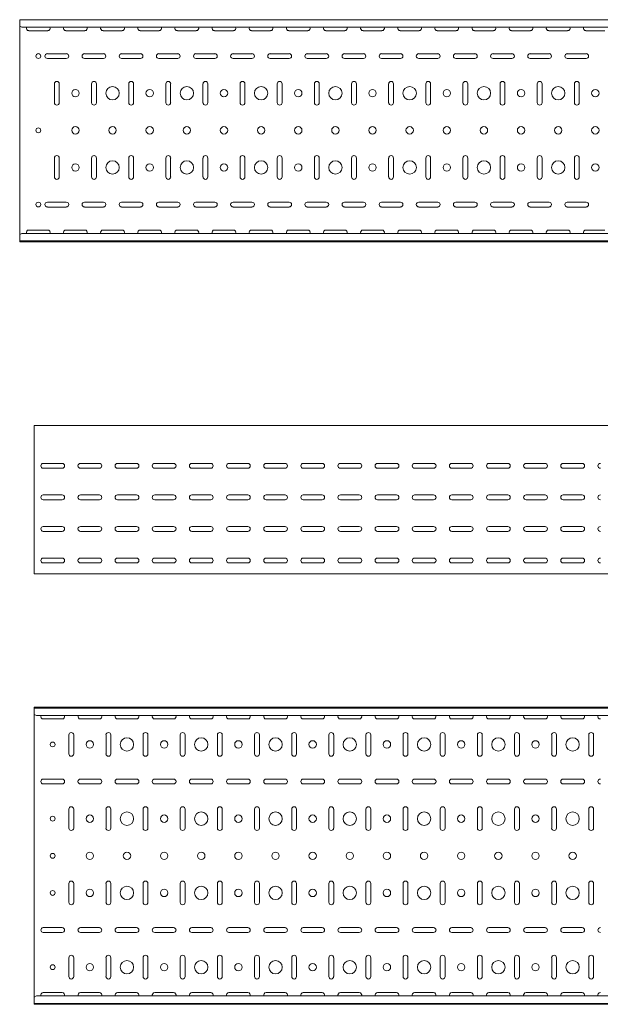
# Model space of a CAD drawing. Header units: millimetres. Extents: x -794 to 3872, y -6969 to -1561.
# Tile 12 of 19: x 825 to 1607, y -3943 to -2617. Entities that reach past the tile are written whole.
import ezdxf

# ---------------------------------------------------------------- set-up
doc = ezdxf.new("R2010")
doc.units = ezdxf.units.MM

msp = doc.modelspace()

# ---------------------------------------------------------------- linework, layer by layer
at = {"color": 7, "linetype": 'Continuous', "lineweight": 15}
for p, q in [((3825.5, -2616.6), (825.5, -2616.6)), ((825.5, -2625.1), (825.5, -2616.6)), ((825.5, -2625.4), (825.5, -2625.1)), ((825.5, -2625.4), (828.5, -2626.8)), ((825.5, -2625.4), (825.5, -2905.8)), ((3822.5, -2626.8), (828.5, -2626.8)), ((837.7, -2631.4), (863.2, -2631.4)), ((887.7, -2631.4), (913.2, -2631.4)), ((937.7, -2631.4), (963.2, -2631.4)), ((987.7, -2631.4), (1013.2, -2631.4)), ((1037.7, -2631.4), (1063.2, -2631.4)), ((1087.7, -2631.4), (1113.2, -2631.4)), ((1137.7, -2631.4), (1163.2, -2631.4)), ((1187.7, -2631.4), (1213.2, -2631.4)), ((1237.7, -2631.4), (1263.2, -2631.4)), ((1287.7, -2631.4), (1313.2, -2631.4)), ((1337.7, -2631.4), (1363.2, -2631.4)), ((1387.7, -2631.4), (1413.2, -2631.4)), ((1437.7, -2631.4), (1463.2, -2631.4)), ((1487.7, -2631.4), (1513.2, -2631.4)), ((1537.7, -2631.4), (1563.2, -2631.4)), ((1587.7, -2631.4), (1613.2, -2631.4)), ((888.2, -2662.4), (862.7, -2662.4)), ((938.2, -2662.4), (912.7, -2662.4)), ((988.2, -2662.4), (962.7, -2662.4)), ((1038.2, -2662.4), (1012.7, -2662.4)), ((1088.2, -2662.4), (1062.7, -2662.4)), ((1138.2, -2662.4), (1112.7, -2662.4)), ((1188.2, -2662.4), (1162.7, -2662.4)), ((1238.2, -2662.4), (1212.7, -2662.4)), ((1288.2, -2662.4), (1262.7, -2662.4)), ((1338.2, -2662.4), (1312.7, -2662.4)), ((1388.2, -2662.4), (1362.7, -2662.4)), ((1438.2, -2662.4), (1412.7, -2662.4)), ((1488.2, -2662.4), (1462.7, -2662.4)), ((1538.2, -2662.4), (1512.7, -2662.4)), ((1588.2, -2662.4), (1562.7, -2662.4)), ((862.7, -2668.9), (888.2, -2668.9)), ((912.7, -2668.9), (938.2, -2668.9)), ((962.7, -2668.9), (988.2, -2668.9)), ((1012.7, -2668.9), (1038.2, -2668.9)), ((1062.7, -2668.9), (1088.2, -2668.9)), ((1112.7, -2668.9), (1138.2, -2668.9)), ((1162.7, -2668.9), (1188.2, -2668.9)), ((1212.7, -2668.9), (1238.2, -2668.9)), ((1262.7, -2668.9), (1288.2, -2668.9)), ((1312.7, -2668.9), (1338.2, -2668.9)), ((1362.7, -2668.9), (1388.2, -2668.9)), ((1412.7, -2668.9), (1438.2, -2668.9)), ((1462.7, -2668.9), (1488.2, -2668.9)), ((1512.7, -2668.9), (1538.2, -2668.9)), ((1562.7, -2668.9), (1588.2, -2668.9)), ((872.2, -2702.9), (872.2, -2728.4)), ((878.7, -2728.4), (878.7, -2702.9)), ((922.2, -2702.9), (922.2, -2728.4)), ((928.7, -2728.4), (928.7, -2702.9)), ((972.2, -2702.9), (972.2, -2728.4)), ((978.7, -2728.4), (978.7, -2702.9)), ((1022.2, -2702.9), (1022.2, -2728.4)), ((1028.7, -2728.4), (1028.7, -2702.9)), ((1072.2, -2702.9), (1072.2, -2728.4)), ((1078.7, -2728.4), (1078.7, -2702.9)), ((1122.2, -2702.9), (1122.2, -2728.4)), ((1128.7, -2728.4), (1128.7, -2702.9)), ((1172.2, -2702.9), (1172.2, -2728.4)), ((1178.7, -2728.4), (1178.7, -2702.9)), ((1222.2, -2702.9), (1222.2, -2728.4)), ((1228.7, -2728.4), (1228.7, -2702.9)), ((1272.2, -2702.9), (1272.2, -2728.4)), ((1278.7, -2728.4), (1278.7, -2702.9)), ((1322.2, -2702.9), (1322.2, -2728.4)), ((1328.7, -2728.4), (1328.7, -2702.9)), ((1372.2, -2702.9), (1372.2, -2728.4)), ((1378.7, -2728.4), (1378.7, -2702.9)), ((1422.2, -2702.9), (1422.2, -2728.4)), ((1428.7, -2728.4), (1428.7, -2702.9)), ((1472.2, -2702.9), (1472.2, -2728.4)), ((1478.7, -2728.4), (1478.7, -2702.9)), ((1522.2, -2702.9), (1522.2, -2728.4)), ((1528.7, -2728.4), (1528.7, -2702.9)), ((1572.2, -2702.9), (1572.2, -2728.4)), ((1578.7, -2728.4), (1578.7, -2702.9)), ((872.2, -2802.9), (872.2, -2828.4)), ((878.7, -2828.4), (878.7, -2802.9)), ((922.2, -2802.9), (922.2, -2828.4)), ((928.7, -2828.4), (928.7, -2802.9)), ((972.2, -2802.9), (972.2, -2828.4)), ((978.7, -2828.4), (978.7, -2802.9)), ((1022.2, -2802.9), (1022.2, -2828.4)), ((1028.7, -2828.4), (1028.7, -2802.9)), ((1072.2, -2802.9), (1072.2, -2828.4)), ((1078.7, -2828.4), (1078.7, -2802.9)), ((1122.2, -2802.9), (1122.2, -2828.4)), ((1128.7, -2828.4), (1128.7, -2802.9)), ((1172.2, -2802.9), (1172.2, -2828.4)), ((1178.7, -2828.4), (1178.7, -2802.9)), ((1222.2, -2802.9), (1222.2, -2828.4)), ((1228.7, -2828.4), (1228.7, -2802.9)), ((1272.2, -2802.9), (1272.2, -2828.4)), ((1278.7, -2828.4), (1278.7, -2802.9)), ((1322.2, -2802.9), (1322.2, -2828.4)), ((1328.7, -2828.4), (1328.7, -2802.9)), ((1372.2, -2802.9), (1372.2, -2828.4)), ((1378.7, -2828.4), (1378.7, -2802.9)), ((1422.2, -2802.9), (1422.2, -2828.4)), ((1428.7, -2828.4), (1428.7, -2802.9)), ((1472.2, -2802.9), (1472.2, -2828.4)), ((1478.7, -2828.4), (1478.7, -2802.9)), ((1522.2, -2802.9), (1522.2, -2828.4)), ((1528.7, -2828.4), (1528.7, -2802.9)), ((1572.2, -2802.9), (1572.2, -2828.4)), ((1578.7, -2828.4), (1578.7, -2802.9)), ((888.2, -2862.4), (862.7, -2862.4)), ((938.2, -2862.4), (912.7, -2862.4)), ((988.2, -2862.4), (962.7, -2862.4)), ((1038.2, -2862.4), (1012.7, -2862.4)), ((1088.2, -2862.4), (1062.7, -2862.4)), ((1138.2, -2862.4), (1112.7, -2862.4)), ((1188.2, -2862.4), (1162.7, -2862.4)), ((1238.2, -2862.4), (1212.7, -2862.4)), ((1288.2, -2862.4), (1262.7, -2862.4)), ((1338.2, -2862.4), (1312.7, -2862.4)), ((1388.2, -2862.4), (1362.7, -2862.4)), ((1438.2, -2862.4), (1412.7, -2862.4)), ((1488.2, -2862.4), (1462.7, -2862.4)), ((1538.2, -2862.4), (1512.7, -2862.4)), ((1588.2, -2862.4), (1562.7, -2862.4)), ((862.7, -2868.9), (888.2, -2868.9)), ((912.7, -2868.9), (938.2, -2868.9)), ((962.7, -2868.9), (988.2, -2868.9)), ((1012.7, -2868.9), (1038.2, -2868.9)), ((1062.7, -2868.9), (1088.2, -2868.9)), ((1112.7, -2868.9), (1138.2, -2868.9)), ((1162.7, -2868.9), (1188.2, -2868.9)), ((1212.7, -2868.9), (1238.2, -2868.9)), ((1262.7, -2868.9), (1288.2, -2868.9)), ((1312.7, -2868.9), (1338.2, -2868.9)), ((1362.7, -2868.9), (1388.2, -2868.9)), ((1412.7, -2868.9), (1438.2, -2868.9)), ((1462.7, -2868.9), (1488.2, -2868.9)), ((1512.7, -2868.9), (1538.2, -2868.9)), ((1562.7, -2868.9), (1588.2, -2868.9)), ((863.2, -2899.9), (837.7, -2899.9)), ((913.2, -2899.9), (887.7, -2899.9)), ((963.2, -2899.9), (937.7, -2899.9)), ((1013.2, -2899.9), (987.7, -2899.9)), ((1063.2, -2899.9), (1037.7, -2899.9)), ((1113.2, -2899.9), (1087.7, -2899.9)), ((1163.2, -2899.9), (1137.7, -2899.9)), ((1213.2, -2899.9), (1187.7, -2899.9)), ((1263.2, -2899.9), (1237.7, -2899.9)), ((1313.2, -2899.9), (1287.7, -2899.9)), ((1363.2, -2899.9), (1337.7, -2899.9)), ((1413.2, -2899.9), (1387.7, -2899.9)), ((1463.2, -2899.9), (1437.7, -2899.9)), ((1513.2, -2899.9), (1487.7, -2899.9)), ((1563.2, -2899.9), (1537.7, -2899.9)), ((1613.2, -2899.9), (1587.7, -2899.9)), ((828.5, -2904.4), (825.5, -2905.8)), ((825.5, -2906.2), (825.5, -2905.8)), ((825.5, -2914.6), (825.5, -2906.2)), ((825.5, -2914.6), (3825.5, -2914.6)), ((825.5, -2915.6), (825.5, -2914.6)), ((3825.5, -2915.6), (825.5, -2915.6)), ((3822.5, -2904.4), (828.5, -2904.4)), ((3844.9, -3162.9), (844.9, -3162.9)), ((844.9, -3169.6), (844.9, -3162.9)), ((844.9, -3171.9), (844.9, -3169.6)), ((844.9, -3175.5), (844.9, -3171.9)), ((844.9, -3177.2), (844.9, -3175.5)), ((844.9, -3360.4), (844.9, -3177.2)), ((857.2, -3214.2), (882.7, -3214.2)), ((882.7, -3220.7), (857.2, -3220.7)), ((907.2, -3214.2), (932.7, -3214.2)), ((932.7, -3220.7), (907.2, -3220.7)), ((957.2, -3214.2), (982.7, -3214.2)), ((982.7, -3220.7), (957.2, -3220.7)), ((1007.2, -3214.2), (1032.7, -3214.2)), ((1032.7, -3220.7), (1007.2, -3220.7)), ((1057.2, -3214.2), (1082.7, -3214.2)), ((1082.7, -3220.7), (1057.2, -3220.7)), ((1107.2, -3214.2), (1132.7, -3214.2)), ((1132.7, -3220.7), (1107.2, -3220.7)), ((1157.2, -3214.2), (1182.7, -3214.2)), ((1182.7, -3220.7), (1157.2, -3220.7)), ((1207.2, -3214.2), (1232.7, -3214.2)), ((1232.7, -3220.7), (1207.2, -3220.7)), ((1257.2, -3214.2), (1282.7, -3214.2)), ((1282.7, -3220.7), (1257.2, -3220.7)), ((1307.2, -3214.2), (1332.7, -3214.2)), ((1332.7, -3220.7), (1307.2, -3220.7)), ((1357.2, -3214.2), (1382.7, -3214.2)), ((1382.7, -3220.7), (1357.2, -3220.7)), ((1407.2, -3214.2), (1432.7, -3214.2)), ((1432.7, -3220.7), (1407.2, -3220.7)), ((1457.2, -3214.2), (1482.7, -3214.2)), ((1482.7, -3220.7), (1457.2, -3220.7)), ((1507.2, -3214.2), (1532.7, -3214.2)), ((1532.7, -3220.7), (1507.2, -3220.7)), ((1557.2, -3214.2), (1582.7, -3214.2)), ((1582.7, -3220.7), (1557.2, -3220.7)), ((857.2, -3256.7), (882.7, -3256.7)), ((907.2, -3256.7), (932.7, -3256.7)), ((957.2, -3256.7), (982.7, -3256.7)), ((1007.2, -3256.7), (1032.7, -3256.7)), ((1057.2, -3256.7), (1082.7, -3256.7)), ((1107.2, -3256.7), (1132.7, -3256.7)), ((1157.2, -3256.7), (1182.7, -3256.7)), ((1207.2, -3256.7), (1232.7, -3256.7)), ((1257.2, -3256.7), (1282.7, -3256.7)), ((1307.2, -3256.7), (1332.7, -3256.7)), ((1357.2, -3256.7), (1382.7, -3256.7)), ((1407.2, -3256.7), (1432.7, -3256.7)), ((1457.2, -3256.7), (1482.7, -3256.7)), ((1507.2, -3256.7), (1532.7, -3256.7)), ((1557.2, -3256.7), (1582.7, -3256.7)), ((882.7, -3263.2), (857.2, -3263.2)), ((932.7, -3263.2), (907.2, -3263.2)), ((982.7, -3263.2), (957.2, -3263.2)), ((1032.7, -3263.2), (1007.2, -3263.2)), ((1082.7, -3263.2), (1057.2, -3263.2)), ((1132.7, -3263.2), (1107.2, -3263.2)), ((1182.7, -3263.2), (1157.2, -3263.2)), ((1232.7, -3263.2), (1207.2, -3263.2)), ((1282.7, -3263.2), (1257.2, -3263.2)), ((1332.7, -3263.2), (1307.2, -3263.2)), ((1382.7, -3263.2), (1357.2, -3263.2)), ((1432.7, -3263.2), (1407.2, -3263.2)), ((1482.7, -3263.2), (1457.2, -3263.2)), ((1532.7, -3263.2), (1507.2, -3263.2)), ((1582.7, -3263.2), (1557.2, -3263.2)), ((857.2, -3299.2), (882.7, -3299.2)), ((907.2, -3299.2), (932.7, -3299.2)), ((957.2, -3299.2), (982.7, -3299.2)), ((1007.2, -3299.2), (1032.7, -3299.2)), ((1057.2, -3299.2), (1082.7, -3299.2)), ((1107.2, -3299.2), (1132.7, -3299.2)), ((1157.2, -3299.2), (1182.7, -3299.2)), ((1207.2, -3299.2), (1232.7, -3299.2)), ((1257.2, -3299.2), (1282.7, -3299.2)), ((1307.2, -3299.2), (1332.7, -3299.2)), ((1357.2, -3299.2), (1382.7, -3299.2)), ((1407.2, -3299.2), (1432.7, -3299.2)), ((1457.2, -3299.2), (1482.7, -3299.2)), ((1507.2, -3299.2), (1532.7, -3299.2)), ((1557.2, -3299.2), (1582.7, -3299.2)), ((882.7, -3305.7), (857.2, -3305.7)), ((932.7, -3305.7), (907.2, -3305.7)), ((982.7, -3305.7), (957.2, -3305.7)), ((1032.7, -3305.7), (1007.2, -3305.7)), ((1082.7, -3305.7), (1057.2, -3305.7)), ((1132.7, -3305.7), (1107.2, -3305.7)), ((1182.7, -3305.7), (1157.2, -3305.7)), ((1232.7, -3305.7), (1207.2, -3305.7)), ((1282.7, -3305.7), (1257.2, -3305.7)), ((1332.7, -3305.7), (1307.2, -3305.7)), ((1382.7, -3305.7), (1357.2, -3305.7)), ((1432.7, -3305.7), (1407.2, -3305.7)), ((1482.7, -3305.7), (1457.2, -3305.7)), ((1532.7, -3305.7), (1507.2, -3305.7)), ((1582.7, -3305.7), (1557.2, -3305.7)), ((857.2, -3341.7), (882.7, -3341.7)), ((882.7, -3348.2), (857.2, -3348.2)), ((907.2, -3341.7), (932.7, -3341.7)), ((932.7, -3348.2), (907.2, -3348.2)), ((957.2, -3341.7), (982.7, -3341.7)), ((982.7, -3348.2), (957.2, -3348.2)), ((1007.2, -3341.7), (1032.7, -3341.7)), ((1032.7, -3348.2), (1007.2, -3348.2)), ((1057.2, -3341.7), (1082.7, -3341.7)), ((1082.7, -3348.2), (1057.2, -3348.2)), ((1107.2, -3341.7), (1132.7, -3341.7)), ((1132.7, -3348.2), (1107.2, -3348.2)), ((1157.2, -3341.7), (1182.7, -3341.7)), ((1182.7, -3348.2), (1157.2, -3348.2)), ((1207.2, -3341.7), (1232.7, -3341.7)), ((1232.7, -3348.2), (1207.2, -3348.2)), ((1257.2, -3341.7), (1282.7, -3341.7)), ((1282.7, -3348.2), (1257.2, -3348.2)), ((1307.2, -3341.7), (1332.7, -3341.7)), ((1332.7, -3348.2), (1307.2, -3348.2)), ((1357.2, -3341.7), (1382.7, -3341.7)), ((1382.7, -3348.2), (1357.2, -3348.2)), ((1407.2, -3341.7), (1432.7, -3341.7)), ((1432.7, -3348.2), (1407.2, -3348.2)), ((1457.2, -3341.7), (1482.7, -3341.7)), ((1482.7, -3348.2), (1457.2, -3348.2)), ((1507.2, -3341.7), (1532.7, -3341.7)), ((1532.7, -3348.2), (1507.2, -3348.2)), ((1557.2, -3341.7), (1582.7, -3341.7)), ((1582.7, -3348.2), (1557.2, -3348.2)), ((844.9, -3362.9), (844.9, -3360.4)), ((3844.9, -3362.9), (844.9, -3362.9)), ((3844.9, -3542.6), (844.9, -3542.6)), ((844.9, -3543.6), (844.9, -3542.6)), ((3844.9, -3543.6), (844.9, -3543.6)), ((844.9, -3552.1), (844.9, -3543.6)), ((844.9, -3552.4), (844.9, -3552.1)), ((844.9, -3552.4), (847.9, -3553.8)), ((844.9, -3552.4), (844.9, -3932.8)), ((3841.9, -3553.8), (847.9, -3553.8)), ((857.2, -3558.3), (882.7, -3558.3)), ((907.2, -3558.3), (932.7, -3558.3)), ((957.2, -3558.3), (982.7, -3558.3)), ((1007.2, -3558.3), (1032.7, -3558.3)), ((1057.2, -3558.3), (1082.7, -3558.3)), ((1107.2, -3558.3), (1132.7, -3558.3)), ((1157.2, -3558.3), (1182.7, -3558.3)), ((1207.2, -3558.3), (1232.7, -3558.3)), ((1257.2, -3558.3), (1282.7, -3558.3)), ((1307.2, -3558.3), (1332.7, -3558.3)), ((1357.2, -3558.3), (1382.7, -3558.3)), ((1407.2, -3558.3), (1432.7, -3558.3)), ((1457.2, -3558.3), (1482.7, -3558.3)), ((1507.2, -3558.3), (1532.7, -3558.3)), ((1557.2, -3558.3), (1582.7, -3558.3)), ((891.7, -3579.8), (891.7, -3605.3)), ((898.2, -3605.3), (898.2, -3579.8)), ((941.7, -3579.8), (941.7, -3605.3)), ((948.2, -3605.3), (948.2, -3579.8)), ((991.7, -3579.8), (991.7, -3605.3)), ((998.2, -3605.3), (998.2, -3579.8)), ((1041.7, -3579.8), (1041.7, -3605.3)), ((1048.2, -3605.3), (1048.2, -3579.8)), ((1091.7, -3579.8), (1091.7, -3605.3)), ((1098.2, -3605.3), (1098.2, -3579.8)), ((1141.7, -3579.8), (1141.7, -3605.3)), ((1148.2, -3605.3), (1148.2, -3579.8)), ((1191.7, -3579.8), (1191.7, -3605.3)), ((1198.2, -3605.3), (1198.2, -3579.8)), ((1241.7, -3579.8), (1241.7, -3605.3)), ((1248.2, -3605.3), (1248.2, -3579.8)), ((1291.7, -3579.8), (1291.7, -3605.3)), ((1298.2, -3605.3), (1298.2, -3579.8)), ((1341.7, -3579.8), (1341.7, -3605.3)), ((1348.2, -3605.3), (1348.2, -3579.8)), ((1391.7, -3579.8), (1391.7, -3605.3)), ((1398.2, -3605.3), (1398.2, -3579.8)), ((1441.7, -3579.8), (1441.7, -3605.3)), ((1448.2, -3605.3), (1448.2, -3579.8)), ((1491.7, -3579.8), (1491.7, -3605.3)), ((1498.2, -3605.3), (1498.2, -3579.8)), ((1541.7, -3579.8), (1541.7, -3605.3)), ((1548.2, -3605.3), (1548.2, -3579.8)), ((1591.7, -3579.8), (1591.7, -3605.3)), ((1598.2, -3605.3), (1598.2, -3579.8)), ((882.7, -3639.3), (857.2, -3639.3)), ((857.2, -3645.8), (882.7, -3645.8)), ((932.7, -3639.3), (907.2, -3639.3)), ((907.2, -3645.8), (932.7, -3645.8)), ((982.7, -3639.3), (957.2, -3639.3)), ((957.2, -3645.8), (982.7, -3645.8)), ((1032.7, -3639.3), (1007.2, -3639.3)), ((1007.2, -3645.8), (1032.7, -3645.8)), ((1082.7, -3639.3), (1057.2, -3639.3)), ((1057.2, -3645.8), (1082.7, -3645.8)), ((1132.7, -3639.3), (1107.2, -3639.3)), ((1107.2, -3645.8), (1132.7, -3645.8)), ((1182.7, -3639.3), (1157.2, -3639.3)), ((1157.2, -3645.8), (1182.7, -3645.8)), ((1232.7, -3639.3), (1207.2, -3639.3)), ((1207.2, -3645.8), (1232.7, -3645.8)), ((1282.7, -3639.3), (1257.2, -3639.3)), ((1257.2, -3645.8), (1282.7, -3645.8)), ((1332.7, -3639.3), (1307.2, -3639.3)), ((1307.2, -3645.8), (1332.7, -3645.8)), ((1382.7, -3639.3), (1357.2, -3639.3)), ((1357.2, -3645.8), (1382.7, -3645.8)), ((1432.7, -3639.3), (1407.2, -3639.3)), ((1407.2, -3645.8), (1432.7, -3645.8)), ((1482.7, -3639.3), (1457.2, -3639.3)), ((1457.2, -3645.8), (1482.7, -3645.8)), ((1532.7, -3639.3), (1507.2, -3639.3)), ((1507.2, -3645.8), (1532.7, -3645.8)), ((1582.7, -3639.3), (1557.2, -3639.3)), ((1557.2, -3645.8), (1582.7, -3645.8)), ((891.7, -3679.8), (891.7, -3705.3)), ((898.2, -3705.3), (898.2, -3679.8)), ((941.7, -3679.8), (941.7, -3705.3)), ((948.2, -3705.3), (948.2, -3679.8)), ((991.7, -3679.8), (991.7, -3705.3)), ((998.2, -3705.3), (998.2, -3679.8)), ((1041.7, -3679.8), (1041.7, -3705.3)), ((1048.2, -3705.3), (1048.2, -3679.8)), ((1091.7, -3679.8), (1091.7, -3705.3)), ((1098.2, -3705.3), (1098.2, -3679.8)), ((1141.7, -3679.8), (1141.7, -3705.3)), ((1148.2, -3705.3), (1148.2, -3679.8)), ((1191.7, -3679.8), (1191.7, -3705.3)), ((1198.2, -3705.3), (1198.2, -3679.8)), ((1241.7, -3679.8), (1241.7, -3705.3)), ((1248.2, -3705.3), (1248.2, -3679.8)), ((1291.7, -3679.8), (1291.7, -3705.3)), ((1298.2, -3705.3), (1298.2, -3679.8)), ((1341.7, -3679.8), (1341.7, -3705.3)), ((1348.2, -3705.3), (1348.2, -3679.8)), ((1391.7, -3679.8), (1391.7, -3705.3)), ((1398.2, -3705.3), (1398.2, -3679.8)), ((1441.7, -3679.8), (1441.7, -3705.3)), ((1448.2, -3705.3), (1448.2, -3679.8)), ((1491.7, -3679.8), (1491.7, -3705.3)), ((1498.2, -3705.3), (1498.2, -3679.8)), ((1541.7, -3679.8), (1541.7, -3705.3)), ((1548.2, -3705.3), (1548.2, -3679.8)), ((1591.7, -3679.8), (1591.7, -3705.3)), ((1598.2, -3705.3), (1598.2, -3679.8)), ((891.7, -3779.8), (891.7, -3805.3)), ((898.2, -3805.3), (898.2, -3779.8)), ((941.7, -3779.8), (941.7, -3805.3)), ((948.2, -3805.3), (948.2, -3779.8)), ((991.7, -3779.8), (991.7, -3805.3)), ((998.2, -3805.3), (998.2, -3779.8)), ((1041.7, -3779.8), (1041.7, -3805.3)), ((1048.2, -3805.3), (1048.2, -3779.8)), ((1091.7, -3779.8), (1091.7, -3805.3)), ((1098.2, -3805.3), (1098.2, -3779.8)), ((1141.7, -3779.8), (1141.7, -3805.3)), ((1148.2, -3805.3), (1148.2, -3779.8)), ((1191.7, -3779.8), (1191.7, -3805.3)), ((1198.2, -3805.3), (1198.2, -3779.8)), ((1241.7, -3779.8), (1241.7, -3805.3)), ((1248.2, -3805.3), (1248.2, -3779.8)), ((1291.7, -3779.8), (1291.7, -3805.3)), ((1298.2, -3805.3), (1298.2, -3779.8)), ((1341.7, -3779.8), (1341.7, -3805.3)), ((1348.2, -3805.3), (1348.2, -3779.8)), ((1391.7, -3779.8), (1391.7, -3805.3)), ((1398.2, -3805.3), (1398.2, -3779.8)), ((1441.7, -3779.8), (1441.7, -3805.3)), ((1448.2, -3805.3), (1448.2, -3779.8)), ((1491.7, -3779.8), (1491.7, -3805.3)), ((1498.2, -3805.3), (1498.2, -3779.8)), ((1541.7, -3779.8), (1541.7, -3805.3)), ((1548.2, -3805.3), (1548.2, -3779.8)), ((1591.7, -3779.8), (1591.7, -3805.3)), ((1598.2, -3805.3), (1598.2, -3779.8)), ((882.7, -3839.3), (857.2, -3839.3)), ((932.7, -3839.3), (907.2, -3839.3)), ((982.7, -3839.3), (957.2, -3839.3)), ((1032.7, -3839.3), (1007.2, -3839.3)), ((1082.7, -3839.3), (1057.2, -3839.3)), ((1132.7, -3839.3), (1107.2, -3839.3)), ((1182.7, -3839.3), (1157.2, -3839.3)), ((1232.7, -3839.3), (1207.2, -3839.3)), ((1282.7, -3839.3), (1257.2, -3839.3)), ((1332.7, -3839.3), (1307.2, -3839.3)), ((1382.7, -3839.3), (1357.2, -3839.3)), ((1432.7, -3839.3), (1407.2, -3839.3)), ((1482.7, -3839.3), (1457.2, -3839.3)), ((1532.7, -3839.3), (1507.2, -3839.3)), ((1582.7, -3839.3), (1557.2, -3839.3)), ((857.2, -3845.8), (882.7, -3845.8)), ((907.2, -3845.8), (932.7, -3845.8)), ((957.2, -3845.8), (982.7, -3845.8)), ((1007.2, -3845.8), (1032.7, -3845.8)), ((1057.2, -3845.8), (1082.7, -3845.8)), ((1107.2, -3845.8), (1132.7, -3845.8)), ((1157.2, -3845.8), (1182.7, -3845.8)), ((1207.2, -3845.8), (1232.7, -3845.8)), ((1257.2, -3845.8), (1282.7, -3845.8)), ((1307.2, -3845.8), (1332.7, -3845.8)), ((1357.2, -3845.8), (1382.7, -3845.8)), ((1407.2, -3845.8), (1432.7, -3845.8)), ((1457.2, -3845.8), (1482.7, -3845.8)), ((1507.2, -3845.8), (1532.7, -3845.8)), ((1557.2, -3845.8), (1582.7, -3845.8)), ((891.7, -3879.8), (891.7, -3905.3)), ((898.2, -3905.3), (898.2, -3879.8)), ((941.7, -3879.8), (941.7, -3905.3)), ((948.2, -3905.3), (948.2, -3879.8)), ((991.7, -3879.8), (991.7, -3905.3)), ((998.2, -3905.3), (998.2, -3879.8)), ((1041.7, -3879.8), (1041.7, -3905.3)), ((1048.2, -3905.3), (1048.2, -3879.8)), ((1091.7, -3879.8), (1091.7, -3905.3)), ((1098.2, -3905.3), (1098.2, -3879.8)), ((1141.7, -3879.8), (1141.7, -3905.3)), ((1148.2, -3905.3), (1148.2, -3879.8)), ((1191.7, -3879.8), (1191.7, -3905.3)), ((1198.2, -3905.3), (1198.2, -3879.8)), ((1241.7, -3879.8), (1241.7, -3905.3)), ((1248.2, -3905.3), (1248.2, -3879.8)), ((1291.7, -3879.8), (1291.7, -3905.3)), ((1298.2, -3905.3), (1298.2, -3879.8)), ((1341.7, -3879.8), (1341.7, -3905.3)), ((1348.2, -3905.3), (1348.2, -3879.8)), ((1391.7, -3879.8), (1391.7, -3905.3)), ((1398.2, -3905.3), (1398.2, -3879.8)), ((1441.7, -3879.8), (1441.7, -3905.3)), ((1448.2, -3905.3), (1448.2, -3879.8)), ((1491.7, -3879.8), (1491.7, -3905.3)), ((1498.2, -3905.3), (1498.2, -3879.8)), ((1541.7, -3879.8), (1541.7, -3905.3)), ((1548.2, -3905.3), (1548.2, -3879.8)), ((1591.7, -3879.8), (1591.7, -3905.3)), ((1598.2, -3905.3), (1598.2, -3879.8)), ((847.9, -3931.4), (844.9, -3932.8)), ((844.9, -3933.1), (844.9, -3932.8)), ((844.9, -3941.6), (844.9, -3933.1)), ((3841.9, -3931.4), (847.9, -3931.4)), ((882.7, -3926.8), (857.2, -3926.8)), ((932.7, -3926.8), (907.2, -3926.8)), ((982.7, -3926.8), (957.2, -3926.8)), ((1032.7, -3926.8), (1007.2, -3926.8)), ((1082.7, -3926.8), (1057.2, -3926.8)), ((1132.7, -3926.8), (1107.2, -3926.8)), ((1182.7, -3926.8), (1157.2, -3926.8)), ((1232.7, -3926.8), (1207.2, -3926.8)), ((1282.7, -3926.8), (1257.2, -3926.8)), ((1332.7, -3926.8), (1307.2, -3926.8)), ((1382.7, -3926.8), (1357.2, -3926.8)), ((1432.7, -3926.8), (1407.2, -3926.8)), ((1482.7, -3926.8), (1457.2, -3926.8)), ((1532.7, -3926.8), (1507.2, -3926.8)), ((1582.7, -3926.8), (1557.2, -3926.8)), ((844.9, -3941.6), (3844.9, -3941.6)), ((844.9, -3942.6), (844.9, -3941.6)), ((3844.9, -3942.6), (844.9, -3942.6))]:
    msp.add_line(p, q, dxfattribs=at)
for centre, radius in [((850.5, -2665.6), 3.25), ((900.5, -2715.6), 5), ((950.5, -2715.6), 9), ((1000.5, -2715.6), 5), ((1050.5, -2715.6), 9), ((1100.5, -2715.6), 5), ((1150.5, -2715.6), 9), ((1200.5, -2715.6), 5), ((1250.5, -2715.6), 9), ((1300.5, -2715.6), 5), ((1350.5, -2715.6), 9), ((1400.5, -2715.6), 5), ((1450.5, -2715.6), 9), ((1500.5, -2715.6), 5), ((1550.5, -2715.6), 9), ((1600.5, -2715.6), 5), ((850.5, -2765.6), 3.25), ((900.5, -2765.6), 5), ((950.5, -2765.6), 5), ((1000.5, -2765.6), 5), ((1050.5, -2765.6), 5), ((1100.5, -2765.6), 5), ((1150.5, -2765.6), 5), ((1200.5, -2765.6), 5), ((1250.5, -2765.6), 5), ((1300.5, -2765.6), 5), ((1350.5, -2765.6), 5), ((1400.5, -2765.6), 5), ((1450.5, -2765.6), 5), ((1500.5, -2765.6), 5), ((1550.5, -2765.6), 5), ((1600.5, -2765.6), 5), ((900.5, -2815.6), 5), ((950.5, -2815.6), 9), ((1000.5, -2815.6), 5), ((1050.5, -2815.6), 9), ((1100.5, -2815.6), 5), ((1150.5, -2815.6), 9), ((1200.5, -2815.6), 5), ((1250.5, -2815.6), 9), ((1300.5, -2815.6), 5), ((1350.5, -2815.6), 9), ((1400.5, -2815.6), 5), ((1450.5, -2815.6), 9), ((1500.5, -2815.6), 5), ((1550.5, -2815.6), 9), ((1600.5, -2815.6), 5), ((850.5, -2865.6), 3.25), ((869.9, -3592.6), 3.25), ((919.9, -3592.6), 5), ((969.9, -3592.6), 9), ((1019.9, -3592.6), 5), ((1069.9, -3592.6), 9), ((1119.9, -3592.6), 5), ((1169.9, -3592.6), 9), ((1219.9, -3592.6), 5), ((1269.9, -3592.6), 9), ((1319.9, -3592.6), 5), ((1369.9, -3592.6), 9), ((1419.9, -3592.6), 5), ((1469.9, -3592.6), 9), ((1519.9, -3592.6), 5), ((1569.9, -3592.6), 9), ((969.9, -3692.6), 9), ((1069.9, -3692.6), 9), ((1169.9, -3692.6), 9), ((1269.9, -3692.6), 9), ((1369.9, -3692.6), 9), ((1469.9, -3692.6), 9), ((1569.9, -3692.6), 9), ((869.9, -3692.6), 3.25), ((919.9, -3692.6), 5), ((1019.9, -3692.6), 5), ((1119.9, -3692.6), 5), ((1219.9, -3692.6), 5), ((1319.9, -3692.6), 5), ((1419.9, -3692.6), 5), ((1519.9, -3692.6), 5), ((919.9, -3742.6), 5), ((969.9, -3742.6), 5), ((1019.9, -3742.6), 5), ((1069.9, -3742.6), 5), ((1119.9, -3742.6), 5), ((1169.9, -3742.6), 5), ((1219.9, -3742.6), 5), ((1269.9, -3742.6), 5), ((1319.9, -3742.6), 5), ((1369.9, -3742.6), 5), ((1419.9, -3742.6), 5), ((1469.9, -3742.6), 5), ((1519.9, -3742.6), 5), ((1569.9, -3742.6), 5), ((869.9, -3742.6), 3.25), ((869.9, -3792.6), 3.25), ((919.9, -3792.6), 5), ((969.9, -3792.6), 9), ((1019.9, -3792.6), 5), ((1069.9, -3792.6), 9), ((1119.9, -3792.6), 5), ((1169.9, -3792.6), 9), ((1219.9, -3792.6), 5), ((1269.9, -3792.6), 9), ((1319.9, -3792.6), 5), ((1369.9, -3792.6), 9), ((1419.9, -3792.6), 5), ((1469.9, -3792.6), 9), ((1519.9, -3792.6), 5), ((1569.9, -3792.6), 9), ((969.9, -3892.6), 9), ((1069.9, -3892.6), 9), ((1169.9, -3892.6), 9), ((1269.9, -3892.6), 9), ((1369.9, -3892.6), 9), ((1469.9, -3892.6), 9), ((1569.9, -3892.6), 9), ((869.9, -3892.6), 3.25), ((919.9, -3892.6), 5), ((1019.9, -3892.6), 5), ((1119.9, -3892.6), 5), ((1219.9, -3892.6), 5), ((1319.9, -3892.6), 5), ((1419.9, -3892.6), 5), ((1519.9, -3892.6), 5)]:
    msp.add_circle(centre, radius, dxfattribs=at)
for centre, start, end in [((837.7, -2628.1), 156.6479, 270), ((863.2, -2628.1), 270, 23.3521), ((887.7, -2628.1), 156.6479, 270), ((913.2, -2628.1), 270, 23.3521), ((937.7, -2628.1), 156.6479, 270), ((963.2, -2628.1), 270, 23.3521), ((987.7, -2628.1), 156.6479, 270), ((1013.2, -2628.1), 270, 23.3521), ((1037.7, -2628.1), 156.6479, 270), ((1063.2, -2628.1), 270, 23.3521), ((1087.7, -2628.1), 156.6479, 270), ((1113.2, -2628.1), 270, 23.3521), ((1137.7, -2628.1), 156.6479, 270), ((1163.2, -2628.1), 270, 23.3521), ((1187.7, -2628.1), 156.6479, 270), ((1213.2, -2628.1), 270, 23.3521), ((1237.7, -2628.1), 156.6479, 270), ((1263.2, -2628.1), 270, 23.3521), ((1287.7, -2628.1), 156.6479, 270), ((1313.2, -2628.1), 270, 23.3521), ((1337.7, -2628.1), 156.6479, 270), ((1363.2, -2628.1), 270, 23.3521), ((1387.7, -2628.1), 156.6479, 270), ((1413.2, -2628.1), 270, 23.3521), ((1437.7, -2628.1), 156.6479, 270), ((1463.2, -2628.1), 270, 23.3521), ((1487.7, -2628.1), 156.6479, 270), ((1513.2, -2628.1), 270, 23.3521), ((1537.7, -2628.1), 156.6479, 270), ((1563.2, -2628.1), 270, 23.3521), ((1587.7, -2628.1), 156.6479, 270), ((862.7, -2665.6), 90, 270), ((888.2, -2665.6), 270, 90), ((912.7, -2665.6), 90, 270), ((938.2, -2665.6), 270, 90), ((962.7, -2665.6), 90, 270), ((988.2, -2665.6), 270, 90), ((1012.7, -2665.6), 90, 270), ((1038.2, -2665.6), 270, 90), ((1062.7, -2665.6), 90, 270), ((1088.2, -2665.6), 270, 90), ((1112.7, -2665.6), 90, 270), ((1138.2, -2665.6), 270, 90), ((1162.7, -2665.6), 90, 270), ((1188.2, -2665.6), 270, 90), ((1212.7, -2665.6), 90, 270), ((1238.2, -2665.6), 270, 90), ((1262.7, -2665.6), 90, 270), ((1288.2, -2665.6), 270, 90), ((1312.7, -2665.6), 90, 270), ((1338.2, -2665.6), 270, 90), ((1362.7, -2665.6), 90, 270), ((1388.2, -2665.6), 270, 90), ((1412.7, -2665.6), 90, 270), ((1438.2, -2665.6), 270, 90), ((1462.7, -2665.6), 90, 270), ((1488.2, -2665.6), 270, 90), ((1512.7, -2665.6), 90, 270), ((1538.2, -2665.6), 270, 90), ((1562.7, -2665.6), 90, 270), ((1588.2, -2665.6), 270, 90), ((875.5, -2702.9), 0, 180), ((925.5, -2702.9), 0, 180), ((975.5, -2702.9), 0, 180), ((1025.5, -2702.9), 0, 180), ((1075.5, -2702.9), 0, 180), ((1125.5, -2702.9), 0, 180), ((1175.5, -2702.9), 0, 180), ((1225.5, -2702.9), 0, 180), ((1275.5, -2702.9), 0, 180), ((1325.5, -2702.9), 0, 180), ((1375.5, -2702.9), 0, 180), ((1425.5, -2702.9), 0, 180), ((1475.5, -2702.9), 0, 180), ((1525.5, -2702.9), 0, 180), ((1575.5, -2702.9), 0, 180), ((875.5, -2728.4), 180, 0), ((925.5, -2728.4), 180, 0), ((975.5, -2728.4), 180, 0), ((1025.5, -2728.4), 180, 0), ((1075.5, -2728.4), 180, 0), ((1125.5, -2728.4), 180, 0), ((1175.5, -2728.4), 180, 0), ((1225.5, -2728.4), 180, 0), ((1275.5, -2728.4), 180, 0), ((1325.5, -2728.4), 180, 0), ((1375.5, -2728.4), 180, 0), ((1425.5, -2728.4), 180, 0), ((1475.5, -2728.4), 180, 0), ((1525.5, -2728.4), 180, 0), ((1575.5, -2728.4), 180, 0), ((875.5, -2802.9), 0, 180), ((925.5, -2802.9), 0, 180), ((975.5, -2802.9), 0, 180), ((1025.5, -2802.9), 0, 180), ((1075.5, -2802.9), 0, 180), ((1125.5, -2802.9), 0, 180), ((1175.5, -2802.9), 0, 180), ((1225.5, -2802.9), 0, 180), ((1275.5, -2802.9), 0, 180), ((1325.5, -2802.9), 0, 180), ((1375.5, -2802.9), 0, 180), ((1425.5, -2802.9), 0, 180), ((1475.5, -2802.9), 0, 180), ((1525.5, -2802.9), 0, 180), ((1575.5, -2802.9), 0, 180), ((875.5, -2828.4), 180, 0), ((925.5, -2828.4), 180, 0), ((975.5, -2828.4), 180, 0), ((1025.5, -2828.4), 180, 0), ((1075.5, -2828.4), 180, 0), ((1125.5, -2828.4), 180, 0), ((1175.5, -2828.4), 180, 0), ((1225.5, -2828.4), 180, 0), ((1275.5, -2828.4), 180, 0), ((1325.5, -2828.4), 180, 0), ((1375.5, -2828.4), 180, 0), ((1425.5, -2828.4), 180, 0), ((1475.5, -2828.4), 180, 0), ((1525.5, -2828.4), 180, 0), ((1575.5, -2828.4), 180, 0), ((862.7, -2865.6), 90, 270), ((888.2, -2865.6), 270, 90), ((912.7, -2865.6), 90, 270), ((938.2, -2865.6), 270, 90), ((962.7, -2865.6), 90, 270), ((988.2, -2865.6), 270, 90), ((1012.7, -2865.6), 90, 270), ((1038.2, -2865.6), 270, 90), ((1062.7, -2865.6), 90, 270), ((1088.2, -2865.6), 270, 90), ((1112.7, -2865.6), 90, 270), ((1138.2, -2865.6), 270, 90), ((1162.7, -2865.6), 90, 270), ((1188.2, -2865.6), 270, 90), ((1212.7, -2865.6), 90, 270), ((1238.2, -2865.6), 270, 90), ((1262.7, -2865.6), 90, 270), ((1288.2, -2865.6), 270, 90), ((1312.7, -2865.6), 90, 270), ((1338.2, -2865.6), 270, 90), ((1362.7, -2865.6), 90, 270), ((1388.2, -2865.6), 270, 90), ((1412.7, -2865.6), 90, 270), ((1438.2, -2865.6), 270, 90), ((1462.7, -2865.6), 90, 270), ((1488.2, -2865.6), 270, 90), ((1512.7, -2865.6), 90, 270), ((1538.2, -2865.6), 270, 90), ((1562.7, -2865.6), 90, 270), ((1588.2, -2865.6), 270, 90), ((837.7, -2903.1), 90, 203.3521), ((863.2, -2903.1), 336.6479, 90), ((887.7, -2903.1), 90, 203.3521), ((913.2, -2903.1), 336.6479, 90), ((937.7, -2903.1), 90, 203.3521), ((963.2, -2903.1), 336.6479, 90), ((987.7, -2903.1), 90, 203.3521), ((1013.2, -2903.1), 336.6479, 90), ((1037.7, -2903.1), 90, 203.3521), ((1063.2, -2903.1), 336.6479, 90), ((1087.7, -2903.1), 90, 203.3521), ((1113.2, -2903.1), 336.6479, 90), ((1137.7, -2903.1), 90, 203.3521), ((1163.2, -2903.1), 336.6479, 90), ((1187.7, -2903.1), 90, 203.3521), ((1213.2, -2903.1), 336.6479, 90), ((1237.7, -2903.1), 90, 203.3521), ((1263.2, -2903.1), 336.6479, 90), ((1287.7, -2903.1), 90, 203.3521), ((1313.2, -2903.1), 336.6479, 90), ((1337.7, -2903.1), 90, 203.3521), ((1363.2, -2903.1), 336.6479, 90), ((1387.7, -2903.1), 90, 203.3521), ((1413.2, -2903.1), 336.6479, 90), ((1437.7, -2903.1), 90, 203.3521), ((1463.2, -2903.1), 336.6479, 90), ((1487.7, -2903.1), 90, 203.3521), ((1513.2, -2903.1), 336.6479, 90), ((1537.7, -2903.1), 90, 203.3521), ((1563.2, -2903.1), 336.6479, 90), ((1587.7, -2903.1), 90, 203.3521), ((857.2, -3217.4), 90, 270), ((882.7, -3217.4), 270, 90), ((907.2, -3217.4), 90, 270), ((932.7, -3217.4), 270, 90), ((957.2, -3217.4), 90, 270), ((982.7, -3217.4), 270, 90), ((1007.2, -3217.4), 90, 270), ((1032.7, -3217.4), 270, 90), ((1057.2, -3217.4), 90, 270), ((1082.7, -3217.4), 270, 90), ((1107.2, -3217.4), 90, 270), ((1132.7, -3217.4), 270, 90), ((1157.2, -3217.4), 90, 270), ((1182.7, -3217.4), 270, 90), ((1207.2, -3217.4), 90, 270), ((1232.7, -3217.4), 270, 90), ((1257.2, -3217.4), 90, 270), ((1282.7, -3217.4), 270, 90), ((1307.2, -3217.4), 90, 270), ((1332.7, -3217.4), 270, 90), ((1357.2, -3217.4), 90, 270), ((1382.7, -3217.4), 270, 90), ((1407.2, -3217.4), 90, 270), ((1432.7, -3217.4), 270, 90), ((1457.2, -3217.4), 90, 270), ((1482.7, -3217.4), 270, 90), ((1507.2, -3217.4), 90, 270), ((1532.7, -3217.4), 270, 90), ((1557.2, -3217.4), 90, 270), ((1582.7, -3217.4), 270, 90), ((1607.2, -3217.4), 90, 270), ((857.2, -3259.9), 90, 270), ((882.7, -3259.9), 270, 90), ((907.2, -3259.9), 90, 270), ((932.7, -3259.9), 270, 90), ((957.2, -3259.9), 90, 270), ((982.7, -3259.9), 270, 90), ((1007.2, -3259.9), 90, 270), ((1032.7, -3259.9), 270, 90), ((1057.2, -3259.9), 90, 270), ((1082.7, -3259.9), 270, 90), ((1107.2, -3259.9), 90, 270), ((1132.7, -3259.9), 270, 90), ((1157.2, -3259.9), 90, 270), ((1182.7, -3259.9), 270, 90), ((1207.2, -3259.9), 90, 270), ((1232.7, -3259.9), 270, 90), ((1257.2, -3259.9), 90, 270), ((1282.7, -3259.9), 270, 90), ((1307.2, -3259.9), 90, 270), ((1332.7, -3259.9), 270, 90), ((1357.2, -3259.9), 90, 270), ((1382.7, -3259.9), 270, 90), ((1407.2, -3259.9), 90, 270), ((1432.7, -3259.9), 270, 90), ((1457.2, -3259.9), 90, 270), ((1482.7, -3259.9), 270, 90), ((1507.2, -3259.9), 90, 270), ((1532.7, -3259.9), 270, 90), ((1557.2, -3259.9), 90, 270), ((1582.7, -3259.9), 270, 90), ((1607.2, -3259.9), 90, 270), ((857.2, -3302.4), 90, 270), ((882.7, -3302.4), 270, 90), ((907.2, -3302.4), 90, 270), ((932.7, -3302.4), 270, 90), ((957.2, -3302.4), 90, 270), ((982.7, -3302.4), 270, 90), ((1007.2, -3302.4), 90, 270), ((1032.7, -3302.4), 270, 90), ((1057.2, -3302.4), 90, 270), ((1082.7, -3302.4), 270, 90), ((1107.2, -3302.4), 90, 270), ((1132.7, -3302.4), 270, 90), ((1157.2, -3302.4), 90, 270), ((1182.7, -3302.4), 270, 90), ((1207.2, -3302.4), 90, 270), ((1232.7, -3302.4), 270, 90), ((1257.2, -3302.4), 90, 270), ((1282.7, -3302.4), 270, 90), ((1307.2, -3302.4), 90, 270), ((1332.7, -3302.4), 270, 90), ((1357.2, -3302.4), 90, 270), ((1382.7, -3302.4), 270, 90), ((1407.2, -3302.4), 90, 270), ((1432.7, -3302.4), 270, 90), ((1457.2, -3302.4), 90, 270), ((1482.7, -3302.4), 270, 90), ((1507.2, -3302.4), 90, 270), ((1532.7, -3302.4), 270, 90), ((1557.2, -3302.4), 90, 270), ((1582.7, -3302.4), 270, 90), ((1607.2, -3302.4), 90, 270), ((857.2, -3344.9), 90, 270), ((882.7, -3344.9), 270, 90), ((907.2, -3344.9), 90, 270), ((932.7, -3344.9), 270, 90), ((957.2, -3344.9), 90, 270), ((982.7, -3344.9), 270, 90), ((1007.2, -3344.9), 90, 270), ((1032.7, -3344.9), 270, 90), ((1057.2, -3344.9), 90, 270), ((1082.7, -3344.9), 270, 90), ((1107.2, -3344.9), 90, 270), ((1132.7, -3344.9), 270, 90), ((1157.2, -3344.9), 90, 270), ((1182.7, -3344.9), 270, 90), ((1207.2, -3344.9), 90, 270), ((1232.7, -3344.9), 270, 90), ((1257.2, -3344.9), 90, 270), ((1282.7, -3344.9), 270, 90), ((1307.2, -3344.9), 90, 270), ((1332.7, -3344.9), 270, 90), ((1357.2, -3344.9), 90, 270), ((1382.7, -3344.9), 270, 90), ((1407.2, -3344.9), 90, 270), ((1432.7, -3344.9), 270, 90), ((1457.2, -3344.9), 90, 270), ((1482.7, -3344.9), 270, 90), ((1507.2, -3344.9), 90, 270), ((1532.7, -3344.9), 270, 90), ((1557.2, -3344.9), 90, 270), ((1582.7, -3344.9), 270, 90), ((1607.2, -3344.9), 90, 270), ((857.2, -3555.1), 156.6479, 270), ((882.7, -3555.1), 270, 23.3521), ((907.2, -3555.1), 156.6479, 270), ((932.7, -3555.1), 270, 23.3521), ((957.2, -3555.1), 156.6479, 270), ((982.7, -3555.1), 270, 23.3521), ((1007.2, -3555.1), 156.6479, 270), ((1032.7, -3555.1), 270, 23.3521), ((1057.2, -3555.1), 156.6479, 270), ((1082.7, -3555.1), 270, 23.3521), ((1107.2, -3555.1), 156.6479, 270), ((1132.7, -3555.1), 270, 23.3521), ((1157.2, -3555.1), 156.6479, 270), ((1182.7, -3555.1), 270, 23.3521), ((1207.2, -3555.1), 156.6479, 270), ((1232.7, -3555.1), 270, 23.3521), ((1257.2, -3555.1), 156.6479, 270), ((1282.7, -3555.1), 270, 23.3521), ((1307.2, -3555.1), 156.6479, 270), ((1332.7, -3555.1), 270, 23.3521), ((1357.2, -3555.1), 156.6479, 270), ((1382.7, -3555.1), 270, 23.3521), ((1407.2, -3555.1), 156.6479, 270), ((1432.7, -3555.1), 270, 23.3521), ((1457.2, -3555.1), 156.6479, 270), ((1482.7, -3555.1), 270, 23.3521), ((1507.2, -3555.1), 156.6479, 270), ((1532.7, -3555.1), 270, 23.3521), ((1557.2, -3555.1), 156.6479, 270), ((1582.7, -3555.1), 270, 23.3521), ((1607.2, -3555.1), 156.6479, 270), ((894.9, -3579.8), 0, 180), ((944.9, -3579.8), 0, 180), ((994.9, -3579.8), 0, 180), ((1044.9, -3579.8), 0, 180), ((1094.9, -3579.8), 0, 180), ((1144.9, -3579.8), 0, 180), ((1194.9, -3579.8), 0, 180), ((1244.9, -3579.8), 0, 180), ((1294.9, -3579.8), 0, 180), ((1344.9, -3579.8), 0, 180), ((1394.9, -3579.8), 0, 180), ((1444.9, -3579.8), 0, 180), ((1494.9, -3579.8), 0, 180), ((1544.9, -3579.8), 0, 180), ((1594.9, -3579.8), 0, 180), ((894.9, -3605.3), 180, 0), ((944.9, -3605.3), 180, 0), ((994.9, -3605.3), 180, 0), ((1044.9, -3605.3), 180, 0), ((1094.9, -3605.3), 180, 0), ((1144.9, -3605.3), 180, 0), ((1194.9, -3605.3), 180, 0), ((1244.9, -3605.3), 180, 0), ((1294.9, -3605.3), 180, 0), ((1344.9, -3605.3), 180, 0), ((1394.9, -3605.3), 180, 0), ((1444.9, -3605.3), 180, 0), ((1494.9, -3605.3), 180, 0), ((1544.9, -3605.3), 180, 0), ((1594.9, -3605.3), 180, 0), ((857.2, -3642.6), 90, 270), ((882.7, -3642.6), 270, 90), ((907.2, -3642.6), 90, 270), ((932.7, -3642.6), 270, 90), ((957.2, -3642.6), 90, 270), ((982.7, -3642.6), 270, 90), ((1007.2, -3642.6), 90, 270), ((1032.7, -3642.6), 270, 90), ((1057.2, -3642.6), 90, 270), ((1082.7, -3642.6), 270, 90), ((1107.2, -3642.6), 90, 270), ((1132.7, -3642.6), 270, 90), ((1157.2, -3642.6), 90, 270), ((1182.7, -3642.6), 270, 90), ((1207.2, -3642.6), 90, 270), ((1232.7, -3642.6), 270, 90), ((1257.2, -3642.6), 90, 270), ((1282.7, -3642.6), 270, 90), ((1307.2, -3642.6), 90, 270), ((1332.7, -3642.6), 270, 90), ((1357.2, -3642.6), 90, 270), ((1382.7, -3642.6), 270, 90), ((1407.2, -3642.6), 90, 270), ((1432.7, -3642.6), 270, 90), ((1457.2, -3642.6), 90, 270), ((1482.7, -3642.6), 270, 90), ((1507.2, -3642.6), 90, 270), ((1532.7, -3642.6), 270, 90), ((1557.2, -3642.6), 90, 270), ((1582.7, -3642.6), 270, 90), ((1607.2, -3642.6), 90, 270), ((894.9, -3679.8), 0, 180), ((944.9, -3679.8), 0, 180), ((994.9, -3679.8), 0, 180), ((1044.9, -3679.8), 0, 180), ((1094.9, -3679.8), 0, 180), ((1144.9, -3679.8), 0, 180), ((1194.9, -3679.8), 0, 180), ((1244.9, -3679.8), 0, 180), ((1294.9, -3679.8), 0, 180), ((1344.9, -3679.8), 0, 180), ((1394.9, -3679.8), 0, 180), ((1444.9, -3679.8), 0, 180), ((1494.9, -3679.8), 0, 180), ((1544.9, -3679.8), 0, 180), ((1594.9, -3679.8), 0, 180), ((894.9, -3705.3), 180, 0), ((944.9, -3705.3), 180, 0), ((994.9, -3705.3), 180, 0), ((1044.9, -3705.3), 180, 0), ((1094.9, -3705.3), 180, 0), ((1144.9, -3705.3), 180, 0), ((1194.9, -3705.3), 180, 0), ((1244.9, -3705.3), 180, 0), ((1294.9, -3705.3), 180, 0), ((1344.9, -3705.3), 180, 0), ((1394.9, -3705.3), 180, 0), ((1444.9, -3705.3), 180, 0), ((1494.9, -3705.3), 180, 0), ((1544.9, -3705.3), 180, 0), ((1594.9, -3705.3), 180, 0), ((894.9, -3779.8), 0, 180), ((944.9, -3779.8), 0, 180), ((994.9, -3779.8), 0, 180), ((1044.9, -3779.8), 0, 180), ((1094.9, -3779.8), 0, 180), ((1144.9, -3779.8), 0, 180), ((1194.9, -3779.8), 0, 180), ((1244.9, -3779.8), 0, 180), ((1294.9, -3779.8), 0, 180), ((1344.9, -3779.8), 0, 180), ((1394.9, -3779.8), 0, 180), ((1444.9, -3779.8), 0, 180), ((1494.9, -3779.8), 0, 180), ((1544.9, -3779.8), 0, 180), ((1594.9, -3779.8), 0, 180), ((894.9, -3805.3), 180, 0), ((944.9, -3805.3), 180, 0), ((994.9, -3805.3), 180, 0), ((1044.9, -3805.3), 180, 0), ((1094.9, -3805.3), 180, 0), ((1144.9, -3805.3), 180, 0), ((1194.9, -3805.3), 180, 0), ((1244.9, -3805.3), 180, 0), ((1294.9, -3805.3), 180, 0), ((1344.9, -3805.3), 180, 0), ((1394.9, -3805.3), 180, 0), ((1444.9, -3805.3), 180, 0), ((1494.9, -3805.3), 180, 0), ((1544.9, -3805.3), 180, 0), ((1594.9, -3805.3), 180, 0), ((857.2, -3842.6), 90, 270), ((882.7, -3842.6), 270, 90), ((907.2, -3842.6), 90, 270), ((932.7, -3842.6), 270, 90), ((957.2, -3842.6), 90, 270), ((982.7, -3842.6), 270, 90), ((1007.2, -3842.6), 90, 270), ((1032.7, -3842.6), 270, 90), ((1057.2, -3842.6), 90, 270), ((1082.7, -3842.6), 270, 90), ((1107.2, -3842.6), 90, 270), ((1132.7, -3842.6), 270, 90), ((1157.2, -3842.6), 90, 270), ((1182.7, -3842.6), 270, 90), ((1207.2, -3842.6), 90, 270), ((1232.7, -3842.6), 270, 90), ((1257.2, -3842.6), 90, 270), ((1282.7, -3842.6), 270, 90), ((1307.2, -3842.6), 90, 270), ((1332.7, -3842.6), 270, 90), ((1357.2, -3842.6), 90, 270), ((1382.7, -3842.6), 270, 90), ((1407.2, -3842.6), 90, 270), ((1432.7, -3842.6), 270, 90), ((1457.2, -3842.6), 90, 270), ((1482.7, -3842.6), 270, 90), ((1507.2, -3842.6), 90, 270), ((1532.7, -3842.6), 270, 90), ((1557.2, -3842.6), 90, 270), ((1582.7, -3842.6), 270, 90), ((1607.2, -3842.6), 90, 270), ((894.9, -3879.8), 0, 180), ((944.9, -3879.8), 0, 180), ((994.9, -3879.8), 0, 180), ((1044.9, -3879.8), 0, 180), ((1094.9, -3879.8), 0, 180), ((1144.9, -3879.8), 0, 180), ((1194.9, -3879.8), 0, 180), ((1244.9, -3879.8), 0, 180), ((1294.9, -3879.8), 0, 180), ((1344.9, -3879.8), 0, 180), ((1394.9, -3879.8), 0, 180), ((1444.9, -3879.8), 0, 180), ((1494.9, -3879.8), 0, 180), ((1544.9, -3879.8), 0, 180), ((1594.9, -3879.8), 0, 180), ((894.9, -3905.3), 180, 0), ((944.9, -3905.3), 180, 0), ((994.9, -3905.3), 180, 0), ((1044.9, -3905.3), 180, 0), ((1094.9, -3905.3), 180, 0), ((1144.9, -3905.3), 180, 0), ((1194.9, -3905.3), 180, 0), ((1244.9, -3905.3), 180, 0), ((1294.9, -3905.3), 180, 0), ((1344.9, -3905.3), 180, 0), ((1394.9, -3905.3), 180, 0), ((1444.9, -3905.3), 180, 0), ((1494.9, -3905.3), 180, 0), ((1544.9, -3905.3), 180, 0), ((1594.9, -3905.3), 180, 0), ((857.2, -3930.1), 90, 203.3521), ((882.7, -3930.1), 336.6479, 90), ((907.2, -3930.1), 90, 203.3521), ((932.7, -3930.1), 336.6479, 90), ((957.2, -3930.1), 90, 203.3521), ((982.7, -3930.1), 336.6479, 90), ((1007.2, -3930.1), 90, 203.3521), ((1032.7, -3930.1), 336.6479, 90), ((1057.2, -3930.1), 90, 203.3521), ((1082.7, -3930.1), 336.6479, 90), ((1107.2, -3930.1), 90, 203.3521), ((1132.7, -3930.1), 336.6479, 90), ((1157.2, -3930.1), 90, 203.3521), ((1182.7, -3930.1), 336.6479, 90), ((1207.2, -3930.1), 90, 203.3521), ((1232.7, -3930.1), 336.6479, 90), ((1257.2, -3930.1), 90, 203.3521), ((1282.7, -3930.1), 336.6479, 90), ((1307.2, -3930.1), 90, 203.3521), ((1332.7, -3930.1), 336.6479, 90), ((1357.2, -3930.1), 90, 203.3521), ((1382.7, -3930.1), 336.6479, 90), ((1407.2, -3930.1), 90, 203.3521), ((1432.7, -3930.1), 336.6479, 90), ((1457.2, -3930.1), 90, 203.3521), ((1482.7, -3930.1), 336.6479, 90), ((1507.2, -3930.1), 90, 203.3521), ((1532.7, -3930.1), 336.6479, 90), ((1557.2, -3930.1), 90, 203.3521), ((1582.7, -3930.1), 336.6479, 90), ((1607.2, -3930.1), 90, 203.3521)]:
    msp.add_arc(centre, 3.25, start, end, dxfattribs=at)

doc.saveas('drawing.dxf')
